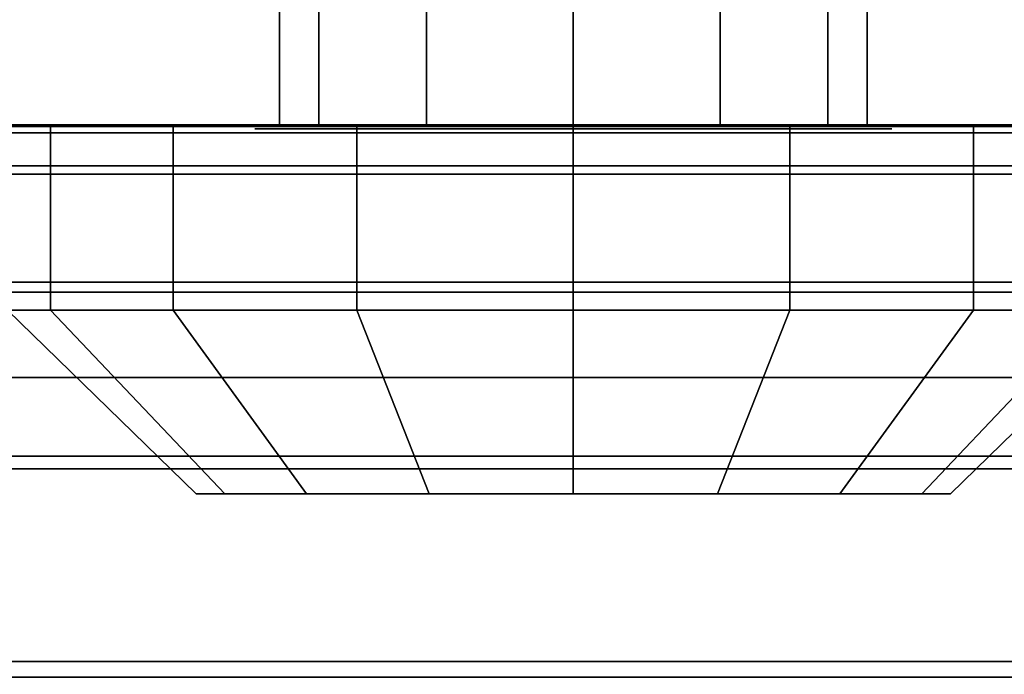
# Model space of a CAD drawing. Extents: x -48 to 48, y -49.6 to 48.
# Tile 199 of 256: x -40.9 to -39.6, y -0.8 to 0. Entities that reach past the tile are written whole.
import ezdxf

# ---------------------------------------------------------------- set-up
doc = ezdxf.new("R2010")
doc.units = 0

msp = doc.modelspace()

# ---------------------------------------------------------------- linework, layer by layer
at = {"layer": '5B1 [25]', "color": 1}
for points, invisible_edges in [([(-5.4375, -3.495, 30.1), (-48, -3.495, 30.1), (-48, 3.495, 30.1)], 12), ([(-5.4375, -3.495, 30.1), (-48, 3.495, 30.1), (-5.4375, 3.495, 30.1)], 1), ([(-5.68576, 3.495, 46), (-48, 3.495, 46), (-48, -3.495, 46)], 12), ([(-5.68576, 3.495, 46), (-48, -3.495, 46), (-5.68576, -3.495, 46)], 1), ([(-7.42657, -0.157238, 31.176), (-7.43172, -0.1475, 31.225), (-48, -0.1475, 31.225)], 12), ([(-7.39427, -0.177012, 31.0766), (-7.42657, -0.157238, 31.176), (-48, -0.1475, 31.225)], 14), ([(-7.39427, -0.177012, 31.0766), (-48, -0.1475, 31.225), (-48, -0.200404, 30.959)], 13), ([(-7.4375, -0.1475, 44.82), (-7.43172, -0.1475, 44.875), (-48, -0.1475, 44.875)], 12), ([(-7.39427, -0.1475, 31.4834), (-7.4375, -0.1475, 44.82), (-48, -0.1475, 44.875)], 15), ([(-7.39427, -0.1475, 31.4834), (-48, -0.1475, 44.875), (-48, -0.1475, 31.225)], 13), ([(-48, -0.1475, 31.225), (-7.43172, -0.1475, 31.225), (-7.4375, -0.1475, 31.28)], 12), ([(-48, -0.1475, 31.225), (-7.4375, -0.1475, 31.28), (-7.42657, -0.1475, 31.384)], 13), ([(-7.39427, -0.1475, 31.4834), (-48, -0.1475, 31.225), (-7.42657, -0.1475, 31.384)], 3), ([(-7.39427, -0.177012, 45.0234), (-48, -0.200404, 45.141), (-48, -0.1475, 44.875)], 13), ([(-48, -0.1475, 44.875), (-7.43172, -0.1475, 44.875), (-7.42657, -0.157238, 44.924)], 12), ([(-7.39427, -0.177012, 45.0234), (-48, -0.1475, 44.875), (-7.42657, -0.157238, 44.924)], 3), ([(-41.0305, -0.46, 41.25), (-38.718, -0.1475, 41.25), (-41.718, -0.1475, 41.25)], 13), ([(-41.718, -0.1475, 32.75), (-38.718, -0.1475, 32.75), (-38.718, -0.46, 32.75)], 12), ([(-41.718, -0.1475, 32.75), (-38.718, -0.46, 32.75), (-41.0305, -0.46, 32.75)], 13), ([(-41.718, -0.1475, 32.75), (-41.718, -0.1475, 41.25), (-38.718, -0.1475, 41.25)], 12), ([(-41.718, -0.1475, 32.75), (-38.718, -0.1475, 41.25), (-38.718, -0.1475, 32.75)], 1), ([(-41.0305, -0.46, 41.25), (-38.718, -0.46, 41.25), (-38.718, -0.1475, 41.25)], 12), ([(-7.39427, -0.177012, 31.0766), (-48, -0.200404, 30.959), (-7.34201, -0.195019, 30.9861)], 3), ([(-7.39427, -0.177012, 45.0234), (-7.34201, -0.195019, 45.1139), (-48, -0.200404, 45.141)], 14), ([(-48, -0.200404, 30.959), (-7.31763, -0.200404, 30.959), (-7.34201, -0.195019, 30.9861)], 12), ([(-7.34201, -0.195019, 45.1139), (-7.31763, -0.200404, 45.141), (-48, -0.200404, 45.141)], 12), ([(-7.31763, -0.200404, 30.959), (-48, -0.200404, 30.959), (-48, -0.351061, 30.7336)], 12), ([(-7.31763, -0.200404, 30.959), (-48, -0.351061, 30.7336), (-7.27207, -0.234219, 30.9084)], 3), ([(-7.20439, -0.267071, 45.2407), (-48, -0.351061, 45.3664), (-48, -0.200404, 45.141)], 13), ([(-48, -0.200404, 45.141), (-7.31763, -0.200404, 45.141), (-7.27207, -0.234219, 45.1916)], 12), ([(-7.20439, -0.267071, 45.2407), (-48, -0.200404, 45.141), (-7.27207, -0.234219, 45.1916)], 3), ([(-48, -0.351061, 30.7336), (-7.20444, -0.267049, 30.8593), (-7.27207, -0.234219, 30.9084)], 13), ([(-48, -0.351061, 30.7336), (-7.20495, -0.26822, 30.8575), (-7.20444, -0.267049, 30.8593)], 13), ([(-7.20439, -0.267071, 45.2407), (-7.2049, -0.26824, 45.2425), (-48, -0.351061, 45.3664)], 14), ([(-48, -0.351061, 30.7336), (-7.00908, -0.351061, 30.7336), (-7.20495, -0.26822, 30.8575)], 12), ([(-7.2049, -0.26824, 45.2425), (-7.00908, -0.351061, 45.3664), (-48, -0.351061, 45.3664)], 12), ([(-7.00908, -0.351061, 30.7336), (-48, -0.351061, 30.7336), (-48, -0.576535, 30.5829)], 12), ([(-7.00908, -0.351061, 30.7336), (-48, -0.576535, 30.5829), (-6.77108, -0.576535, 30.5829)], 1), ([(-6.77108, -0.576535, 45.5171), (-48, -0.576535, 45.5171), (-48, -0.351061, 45.3664)], 12), ([(-6.77108, -0.576535, 45.5171), (-48, -0.351061, 45.3664), (-7.00908, -0.351061, 45.3664)], 1), ([(-38.718, -0.46, 32.75), (-38.718, -0.46, 41.25), (-41.0305, -0.46, 41.25)], 12), ([(-38.718, -0.46, 32.75), (-41.0305, -0.46, 41.25), (-41.0305, -0.46, 32.75)], 1), ([(-6.77108, -0.576535, 30.5829), (-48, -0.576535, 30.5829), (-48, -0.8425, 30.53)], 12), ([(-6.77108, -0.576535, 30.5829), (-48, -0.8425, 30.53), (-6.6875, -0.8425, 30.53)], 1), ([(-6.6875, -0.8425, 45.57), (-48, -0.8425, 45.57), (-48, -0.576535, 45.5171)], 12), ([(-6.6875, -0.8425, 45.57), (-48, -0.576535, 45.5171), (-6.77108, -0.576535, 45.5171)], 1)]:
    msp.add_3dface(points, dxfattribs=dict(at, invisible_edges=invisible_edges))
at = {"layer": '6B1 [50]', "color": 1}
for points, invisible_edges in [([(-4.5625, -2.765, 64.1), (-44, -2.765, 64.1), (-44, 2.765, 64.1)], 12), ([(-4.5625, -2.765, 64.1), (-44, 2.765, 64.1), (-4.5625, 2.765, 64.1)], 1), ([(-4.5625, 2.765, 80), (-44, 2.765, 80), (-44, -2.765, 80)], 12), ([(-4.5625, 2.765, 80), (-44, -2.765, 80), (-4.5625, -2.765, 80)], 1), ([(-4.5625, -0.1375, 65.225), (-44, -0.1375, 65.225), (-44, -0.189643, 64.9629)], 12), ([(-4.5625, -0.1375, 65.225), (-44, -0.189643, 64.9629), (-4.5625, -0.189643, 64.9629)], 1), ([(-4.5625, -0.1375, 78.875), (-44, -0.1375, 78.875), (-44, -0.1375, 65.225)], 12), ([(-4.5625, -0.1375, 78.875), (-44, -0.1375, 65.225), (-4.5625, -0.1375, 65.225)], 1), ([(-4.5625, -0.189643, 79.1371), (-44, -0.189643, 79.1371), (-44, -0.1375, 78.875)], 12), ([(-4.5625, -0.189643, 79.1371), (-44, -0.1375, 78.875), (-4.5625, -0.1375, 78.875)], 1), ([(-4.5625, -0.189643, 64.9629), (-44, -0.189643, 64.9629), (-44, -0.338132, 64.7406)], 12), ([(-4.5625, -0.189643, 64.9629), (-44, -0.338132, 64.7406), (-4.5625, -0.338132, 64.7406)], 1), ([(-4.5625, -0.338132, 79.3594), (-44, -0.338132, 79.3594), (-44, -0.189643, 79.1371)], 12), ([(-4.5625, -0.338132, 79.3594), (-44, -0.189643, 79.1371), (-4.5625, -0.189643, 79.1371)], 1), ([(-4.5625, -0.338132, 64.7406), (-44, -0.338132, 64.7406), (-44, -0.560362, 64.5921)], 12), ([(-4.5625, -0.338132, 64.7406), (-44, -0.560362, 64.5921), (-4.5625, -0.560362, 64.5921)], 1), ([(-4.5625, -0.560362, 79.5079), (-44, -0.560362, 79.5079), (-44, -0.338132, 79.3594)], 12), ([(-4.5625, -0.560362, 79.5079), (-44, -0.338132, 79.3594), (-4.5625, -0.338132, 79.3594)], 1), ([(-4.5625, -0.560362, 64.5921), (-44, -0.560362, 64.5921), (-44, -0.8225, 64.54)], 12), ([(-4.5625, -0.560362, 64.5921), (-44, -0.8225, 64.54), (-4.5625, -0.8225, 64.54)], 1), ([(-4.5625, -0.8225, 79.56), (-44, -0.8225, 79.56), (-44, -0.560362, 79.5079)], 12), ([(-4.5625, -0.8225, 79.56), (-44, -0.560362, 79.5079), (-4.5625, -0.560362, 79.5079)], 1), ([(-4.5625, -0.8225, 64.54), (-44, -0.8225, 64.54), (-44, -2.765, 64.54)], 12), ([(-4.5625, -0.8225, 64.54), (-44, -2.765, 64.54), (-4.5625, -2.765, 64.54)], 1), ([(-4.5625, -2.765, 79.56), (-44, -2.765, 79.56), (-44, -0.8225, 79.56)], 12), ([(-4.5625, -2.765, 79.56), (-44, -0.8225, 79.56), (-4.5625, -0.8225, 79.56)], 1)]:
    msp.add_3dface(points, dxfattribs=dict(at, invisible_edges=invisible_edges))
at = {"layer": '6B1 [50]', "color": 0}
for points, invisible_edges in [([(-40.5168, -0.1395, 74.1875), (-40.5168, 0.5145, 74.1875), (-40.567, 0.5145, 74)], 12), ([(-40.5168, -0.1395, 74.1875), (-40.567, 0.5145, 74), (-40.567, -0.1395, 74)], 1), ([(-40.567, -0.1395, 74), (-40.567, 0.5145, 74), (-40.5168, 0.5145, 73.8125)], 12), ([(-40.567, -0.1395, 74), (-40.5168, 0.5145, 73.8125), (-40.5168, -0.1395, 73.8125)], 1), ([(-40.5168, -0.1395, 71.1875), (-40.5168, 0.5145, 71.1875), (-40.567, 0.5145, 71)], 12), ([(-40.5168, -0.1395, 71.1875), (-40.567, 0.5145, 71), (-40.567, -0.1395, 71)], 1), ([(-40.567, -0.1395, 71), (-40.567, 0.5145, 71), (-40.5168, 0.5145, 70.8125)], 12), ([(-40.567, -0.1395, 71), (-40.5168, 0.5145, 70.8125), (-40.5168, -0.1395, 70.8125)], 1), ([(-40.5168, -0.1395, 73.8125), (-40.5168, 0.5145, 73.8125), (-40.3795, 0.5145, 73.6752)], 12), ([(-40.5168, -0.1395, 73.8125), (-40.3795, 0.5145, 73.6752), (-40.3795, -0.1395, 73.6752)], 1), ([(-40.3795, -0.1395, 74.3248), (-40.3795, 0.5145, 74.3248), (-40.5168, 0.5145, 74.1875)], 12), ([(-40.3795, -0.1395, 74.3248), (-40.5168, 0.5145, 74.1875), (-40.5168, -0.1395, 74.1875)], 1), ([(-40.5168, -0.1395, 70.8125), (-40.5168, 0.5145, 70.8125), (-40.3795, 0.5145, 70.6752)], 12), ([(-40.5168, -0.1395, 70.8125), (-40.3795, 0.5145, 70.6752), (-40.3795, -0.1395, 70.6752)], 1), ([(-40.3795, -0.1395, 71.3248), (-40.3795, 0.5145, 71.3248), (-40.5168, 0.5145, 71.1875)], 12), ([(-40.3795, -0.1395, 71.3248), (-40.5168, 0.5145, 71.1875), (-40.5168, -0.1395, 71.1875)], 1), ([(-40.3795, -0.1395, 73.6752), (-40.3795, 0.5145, 73.6752), (-40.192, 0.5145, 73.625)], 12), ([(-40.3795, -0.1395, 73.6752), (-40.192, 0.5145, 73.625), (-40.192, -0.1395, 73.625)], 1), ([(-40.192, -0.1395, 74.375), (-40.192, 0.5145, 74.375), (-40.3795, 0.5145, 74.3248)], 12), ([(-40.192, -0.1395, 74.375), (-40.3795, 0.5145, 74.3248), (-40.3795, -0.1395, 74.3248)], 1), ([(-40.3795, -0.1395, 70.6752), (-40.3795, 0.5145, 70.6752), (-40.192, 0.5145, 70.625)], 12), ([(-40.3795, -0.1395, 70.6752), (-40.192, 0.5145, 70.625), (-40.192, -0.1395, 70.625)], 1), ([(-40.192, -0.1395, 71.375), (-40.192, 0.5145, 71.375), (-40.3795, 0.5145, 71.3248)], 12), ([(-40.192, -0.1395, 71.375), (-40.3795, 0.5145, 71.3248), (-40.3795, -0.1395, 71.3248)], 1), ([(-40.192, -0.1395, 73.625), (-40.192, 0.5145, 73.625), (-40.0045, 0.5145, 73.6752)], 12), ([(-40.192, -0.1395, 73.625), (-40.0045, 0.5145, 73.6752), (-40.0045, -0.1395, 73.6752)], 1), ([(-40.0045, -0.1395, 74.3248), (-40.0045, 0.5145, 74.3248), (-40.192, 0.5145, 74.375)], 12), ([(-40.0045, -0.1395, 74.3248), (-40.192, 0.5145, 74.375), (-40.192, -0.1395, 74.375)], 1), ([(-40.192, -0.1395, 70.625), (-40.192, 0.5145, 70.625), (-40.0045, 0.5145, 70.6752)], 12), ([(-40.192, -0.1395, 70.625), (-40.0045, 0.5145, 70.6752), (-40.0045, -0.1395, 70.6752)], 1), ([(-40.0045, -0.1395, 71.3248), (-40.0045, 0.5145, 71.3248), (-40.192, 0.5145, 71.375)], 12), ([(-40.0045, -0.1395, 71.3248), (-40.192, 0.5145, 71.375), (-40.192, -0.1395, 71.375)], 1), ([(-40.0045, -0.1395, 73.6752), (-40.0045, 0.5145, 73.6752), (-39.8673, 0.5145, 73.8125)], 12), ([(-40.0045, -0.1395, 73.6752), (-39.8673, 0.5145, 73.8125), (-39.8673, -0.1395, 73.8125)], 1), ([(-39.8673, -0.1395, 74.1875), (-39.8673, 0.5145, 74.1875), (-40.0045, 0.5145, 74.3248)], 12), ([(-39.8673, -0.1395, 74.1875), (-40.0045, 0.5145, 74.3248), (-40.0045, -0.1395, 74.3248)], 1), ([(-40.0045, -0.1395, 70.6752), (-40.0045, 0.5145, 70.6752), (-39.8673, 0.5145, 70.8125)], 12), ([(-40.0045, -0.1395, 70.6752), (-39.8673, 0.5145, 70.8125), (-39.8673, -0.1395, 70.8125)], 1), ([(-39.8673, -0.1395, 71.1875), (-39.8673, 0.5145, 71.1875), (-40.0045, 0.5145, 71.3248)], 12), ([(-39.8673, -0.1395, 71.1875), (-40.0045, 0.5145, 71.3248), (-40.0045, -0.1395, 71.3248)], 1), ([(-39.8673, -0.1395, 73.8125), (-39.8673, 0.5145, 73.8125), (-39.817, 0.5145, 74)], 12), ([(-39.8673, -0.1395, 73.8125), (-39.817, 0.5145, 74), (-39.817, -0.1395, 74)], 1), ([(-39.817, -0.1395, 74), (-39.817, 0.5145, 74), (-39.8673, 0.5145, 74.1875)], 12), ([(-39.817, -0.1395, 74), (-39.8673, 0.5145, 74.1875), (-39.8673, -0.1395, 74.1875)], 1), ([(-39.8673, -0.1395, 70.8125), (-39.8673, 0.5145, 70.8125), (-39.817, 0.5145, 71)], 12), ([(-39.8673, -0.1395, 70.8125), (-39.817, 0.5145, 71), (-39.817, -0.1395, 71)], 1), ([(-39.817, -0.1395, 71), (-39.817, 0.5145, 71), (-39.8673, 0.5145, 71.1875)], 12), ([(-39.817, -0.1395, 71), (-39.8673, 0.5145, 71.1875), (-39.8673, -0.1395, 71.1875)], 1), ([(-40.9137, -0.373875, 74), (-40.9137, -0.1395, 74), (-40.8588, -0.1395, 73.7238)], 12), ([(-40.9137, -0.373875, 74), (-40.8588, -0.1395, 73.7238), (-40.8588, -0.373875, 73.7238)], 1), ([(-40.8588, -0.373875, 74.2762), (-40.8588, -0.1395, 74.2762), (-40.9137, -0.1395, 74)], 12), ([(-40.8588, -0.373875, 74.2762), (-40.9137, -0.1395, 74), (-40.9137, -0.373875, 74)], 1), ([(-40.8588, -0.1395, 74.2762), (-40.8588, -0.1395, 73.7238), (-40.9137, -0.1395, 74)], 1), ([(-40.9137, -0.373875, 71), (-40.9137, -0.1395, 71), (-40.8588, -0.1395, 70.7238)], 12), ([(-40.9137, -0.373875, 71), (-40.8588, -0.1395, 70.7238), (-40.8588, -0.373875, 70.7238)], 1), ([(-40.8588, -0.373875, 71.2762), (-40.8588, -0.1395, 71.2762), (-40.9137, -0.1395, 71)], 12), ([(-40.8588, -0.373875, 71.2762), (-40.9137, -0.1395, 71), (-40.9137, -0.373875, 71)], 1), ([(-40.8588, -0.1395, 71.2762), (-40.8588, -0.1395, 70.7238), (-40.9137, -0.1395, 71)], 1), ([(-40.8588, -0.373875, 73.7238), (-40.8588, -0.1395, 73.7238), (-40.7023, -0.1395, 73.4897)], 12), ([(-40.8588, -0.373875, 73.7238), (-40.7023, -0.1395, 73.4897), (-40.7023, -0.373875, 73.4897)], 1), ([(-40.7023, -0.373875, 74.5103), (-40.7023, -0.1395, 74.5103), (-40.8588, -0.1395, 74.2762)], 12), ([(-40.7023, -0.373875, 74.5103), (-40.8588, -0.1395, 74.2762), (-40.8588, -0.373875, 74.2762)], 1), ([(-40.8588, -0.1395, 74.2762), (-40.7023, -0.1395, 74.5103), (-40.4682, -0.1395, 74.6668)], 12), ([(-40.8588, -0.1395, 74.2762), (-40.4682, -0.1395, 74.6668), (-40.192, -0.1395, 74.7217)], 13), ([(-40.8588, -0.1395, 74.2762), (-40.192, -0.1395, 74.7217), (-39.9158, -0.1395, 74.6668)], 13), ([(-40.8588, -0.1395, 74.2762), (-39.9158, -0.1395, 74.6668), (-39.6817, -0.1395, 74.5103)], 13), ([(-40.8588, -0.1395, 74.2762), (-39.6817, -0.1395, 74.5103), (-39.5253, -0.1395, 74.2762)], 13), ([(-40.8588, -0.1395, 74.2762), (-39.5253, -0.1395, 74.2762), (-39.4703, -0.1395, 74)], 13), ([(-40.8588, -0.1395, 74.2762), (-39.4703, -0.1395, 74), (-39.5253, -0.1395, 73.7238)], 13), ([(-40.8588, -0.1395, 74.2762), (-39.5253, -0.1395, 73.7238), (-39.6817, -0.1395, 73.4897)], 13), ([(-40.8588, -0.1395, 74.2762), (-39.6817, -0.1395, 73.4897), (-39.9158, -0.1395, 73.3332)], 13), ([(-40.8588, -0.1395, 74.2762), (-39.9158, -0.1395, 73.3332), (-40.192, -0.1395, 73.2783)], 13), ([(-40.8588, -0.1395, 74.2762), (-40.192, -0.1395, 73.2783), (-40.4682, -0.1395, 73.3332)], 13), ([(-40.8588, -0.1395, 74.2762), (-40.4682, -0.1395, 73.3332), (-40.7023, -0.1395, 73.4897)], 13), ([(-40.8588, -0.1395, 74.2762), (-40.7023, -0.1395, 73.4897), (-40.8588, -0.1395, 73.7238)], 13), ([(-40.8588, -0.373875, 70.7238), (-40.8588, -0.1395, 70.7238), (-40.7023, -0.1395, 70.4897)], 12), ([(-40.8588, -0.373875, 70.7238), (-40.7023, -0.1395, 70.4897), (-40.7023, -0.373875, 70.4897)], 1), ([(-40.7023, -0.373875, 71.5103), (-40.7023, -0.1395, 71.5103), (-40.8588, -0.1395, 71.2762)], 12), ([(-40.7023, -0.373875, 71.5103), (-40.8588, -0.1395, 71.2762), (-40.8588, -0.373875, 71.2762)], 1), ([(-40.8588, -0.1395, 71.2762), (-40.7023, -0.1395, 71.5103), (-40.4682, -0.1395, 71.6668)], 12), ([(-40.8588, -0.1395, 71.2762), (-40.4682, -0.1395, 71.6668), (-40.192, -0.1395, 71.7217)], 13), ([(-40.8588, -0.1395, 71.2762), (-40.192, -0.1395, 71.7217), (-39.9158, -0.1395, 71.6668)], 13), ([(-40.8588, -0.1395, 71.2762), (-39.9158, -0.1395, 71.6668), (-39.6817, -0.1395, 71.5103)], 13), ([(-40.8588, -0.1395, 71.2762), (-39.6817, -0.1395, 71.5103), (-39.5253, -0.1395, 71.2762)], 13), ([(-40.8588, -0.1395, 71.2762), (-39.5253, -0.1395, 71.2762), (-39.4703, -0.1395, 71)], 13), ([(-40.8588, -0.1395, 71.2762), (-39.4703, -0.1395, 71), (-39.5253, -0.1395, 70.7238)], 13), ([(-40.8588, -0.1395, 71.2762), (-39.5253, -0.1395, 70.7238), (-39.6817, -0.1395, 70.4897)], 13), ([(-40.8588, -0.1395, 71.2762), (-39.6817, -0.1395, 70.4897), (-39.9158, -0.1395, 70.3332)], 13), ([(-40.8588, -0.1395, 71.2762), (-39.9158, -0.1395, 70.3332), (-40.192, -0.1395, 70.2783)], 13), ([(-40.8588, -0.1395, 71.2762), (-40.192, -0.1395, 70.2783), (-40.4682, -0.1395, 70.3332)], 13), ([(-40.8588, -0.1395, 71.2762), (-40.4682, -0.1395, 70.3332), (-40.7023, -0.1395, 70.4897)], 13), ([(-40.8588, -0.1395, 71.2762), (-40.7023, -0.1395, 70.4897), (-40.8588, -0.1395, 70.7238)], 13), ([(-40.7023, -0.373875, 73.4897), (-40.7023, -0.1395, 73.4897), (-40.4682, -0.1395, 73.3332)], 12), ([(-40.7023, -0.373875, 73.4897), (-40.4682, -0.1395, 73.3332), (-40.4682, -0.373875, 73.3332)], 1), ([(-40.4682, -0.373875, 74.6668), (-40.4682, -0.1395, 74.6668), (-40.7023, -0.1395, 74.5103)], 12), ([(-40.4682, -0.373875, 74.6668), (-40.7023, -0.1395, 74.5103), (-40.7023, -0.373875, 74.5103)], 1), ([(-40.7023, -0.373875, 70.4897), (-40.7023, -0.1395, 70.4897), (-40.4682, -0.1395, 70.3332)], 12), ([(-40.7023, -0.373875, 70.4897), (-40.4682, -0.1395, 70.3332), (-40.4682, -0.373875, 70.3332)], 1), ([(-40.4682, -0.373875, 71.6668), (-40.4682, -0.1395, 71.6668), (-40.7023, -0.1395, 71.5103)], 12), ([(-40.4682, -0.373875, 71.6668), (-40.7023, -0.1395, 71.5103), (-40.7023, -0.373875, 71.5103)], 1), ([(-40.5168, -0.1395, 73.8125), (-40.5168, -0.1395, 74.1875), (-40.567, -0.1395, 74)], 1), ([(-40.5168, -0.1395, 70.8125), (-40.5168, -0.1395, 71.1875), (-40.567, -0.1395, 71)], 1), ([(-40.5168, -0.1395, 73.8125), (-40.3795, -0.1395, 73.6752), (-40.192, -0.1395, 73.625)], 12), ([(-40.5168, -0.1395, 73.8125), (-40.192, -0.1395, 73.625), (-40.0045, -0.1395, 73.6752)], 13), ([(-40.5168, -0.1395, 73.8125), (-40.0045, -0.1395, 73.6752), (-39.8673, -0.1395, 73.8125)], 13), ([(-40.5168, -0.1395, 73.8125), (-39.8673, -0.1395, 73.8125), (-39.817, -0.1395, 74)], 13), ([(-40.5168, -0.1395, 73.8125), (-39.817, -0.1395, 74), (-39.8673, -0.1395, 74.1875)], 13), ([(-40.5168, -0.1395, 73.8125), (-39.8673, -0.1395, 74.1875), (-40.0045, -0.1395, 74.3248)], 13), ([(-40.5168, -0.1395, 73.8125), (-40.0045, -0.1395, 74.3248), (-40.192, -0.1395, 74.375)], 13), ([(-40.5168, -0.1395, 73.8125), (-40.192, -0.1395, 74.375), (-40.3795, -0.1395, 74.3248)], 13), ([(-40.5168, -0.1395, 73.8125), (-40.3795, -0.1395, 74.3248), (-40.5168, -0.1395, 74.1875)], 13), ([(-40.5168, -0.1395, 70.8125), (-40.3795, -0.1395, 70.6752), (-40.192, -0.1395, 70.625)], 12), ([(-40.5168, -0.1395, 70.8125), (-40.192, -0.1395, 70.625), (-40.0045, -0.1395, 70.6752)], 13), ([(-40.5168, -0.1395, 70.8125), (-40.0045, -0.1395, 70.6752), (-39.8673, -0.1395, 70.8125)], 13), ([(-40.5168, -0.1395, 70.8125), (-39.8673, -0.1395, 70.8125), (-39.817, -0.1395, 71)], 13), ([(-40.5168, -0.1395, 70.8125), (-39.817, -0.1395, 71), (-39.8673, -0.1395, 71.1875)], 13), ([(-40.5168, -0.1395, 70.8125), (-39.8673, -0.1395, 71.1875), (-40.0045, -0.1395, 71.3248)], 13), ([(-40.5168, -0.1395, 70.8125), (-40.0045, -0.1395, 71.3248), (-40.192, -0.1395, 71.375)], 13), ([(-40.5168, -0.1395, 70.8125), (-40.192, -0.1395, 71.375), (-40.3795, -0.1395, 71.3248)], 13), ([(-40.5168, -0.1395, 70.8125), (-40.3795, -0.1395, 71.3248), (-40.5168, -0.1395, 71.1875)], 13), ([(-40.4682, -0.373875, 73.3332), (-40.4682, -0.1395, 73.3332), (-40.192, -0.1395, 73.2783)], 12), ([(-40.4682, -0.373875, 73.3332), (-40.192, -0.1395, 73.2783), (-40.192, -0.373875, 73.2783)], 1), ([(-40.192, -0.373875, 74.7217), (-40.192, -0.1395, 74.7217), (-40.4682, -0.1395, 74.6668)], 12), ([(-40.192, -0.373875, 74.7217), (-40.4682, -0.1395, 74.6668), (-40.4682, -0.373875, 74.6668)], 1), ([(-40.4682, -0.373875, 70.3332), (-40.4682, -0.1395, 70.3332), (-40.192, -0.1395, 70.2783)], 12), ([(-40.4682, -0.373875, 70.3332), (-40.192, -0.1395, 70.2783), (-40.192, -0.373875, 70.2783)], 1), ([(-40.192, -0.373875, 71.7217), (-40.192, -0.1395, 71.7217), (-40.4682, -0.1395, 71.6668)], 12), ([(-40.192, -0.373875, 71.7217), (-40.4682, -0.1395, 71.6668), (-40.4682, -0.373875, 71.6668)], 1), ([(-40.192, -0.373875, 73.2783), (-40.192, -0.1395, 73.2783), (-39.9158, -0.1395, 73.3332)], 12), ([(-40.192, -0.373875, 73.2783), (-39.9158, -0.1395, 73.3332), (-39.9158, -0.373875, 73.3332)], 1), ([(-39.9158, -0.373875, 74.6668), (-39.9158, -0.1395, 74.6668), (-40.192, -0.1395, 74.7217)], 12), ([(-39.9158, -0.373875, 74.6668), (-40.192, -0.1395, 74.7217), (-40.192, -0.373875, 74.7217)], 1), ([(-40.192, -0.373875, 70.2783), (-40.192, -0.1395, 70.2783), (-39.9158, -0.1395, 70.3332)], 12), ([(-40.192, -0.373875, 70.2783), (-39.9158, -0.1395, 70.3332), (-39.9158, -0.373875, 70.3332)], 1), ([(-39.9158, -0.373875, 71.6668), (-39.9158, -0.1395, 71.6668), (-40.192, -0.1395, 71.7217)], 12), ([(-39.9158, -0.373875, 71.6668), (-40.192, -0.1395, 71.7217), (-40.192, -0.373875, 71.7217)], 1), ([(-39.9158, -0.373875, 73.3332), (-39.9158, -0.1395, 73.3332), (-39.6817, -0.1395, 73.4897)], 12), ([(-39.9158, -0.373875, 73.3332), (-39.6817, -0.1395, 73.4897), (-39.6817, -0.373875, 73.4897)], 1), ([(-39.6817, -0.373875, 74.5103), (-39.6817, -0.1395, 74.5103), (-39.9158, -0.1395, 74.6668)], 12), ([(-39.6817, -0.373875, 74.5103), (-39.9158, -0.1395, 74.6668), (-39.9158, -0.373875, 74.6668)], 1), ([(-39.9158, -0.373875, 70.3332), (-39.9158, -0.1395, 70.3332), (-39.6817, -0.1395, 70.4897)], 12), ([(-39.9158, -0.373875, 70.3332), (-39.6817, -0.1395, 70.4897), (-39.6817, -0.373875, 70.4897)], 1), ([(-39.6817, -0.373875, 71.5103), (-39.6817, -0.1395, 71.5103), (-39.9158, -0.1395, 71.6668)], 12), ([(-39.6817, -0.373875, 71.5103), (-39.9158, -0.1395, 71.6668), (-39.9158, -0.373875, 71.6668)], 1), ([(-39.6817, -0.373875, 73.4897), (-39.6817, -0.1395, 73.4897), (-39.5253, -0.1395, 73.7238)], 12), ([(-39.6817, -0.373875, 73.4897), (-39.5253, -0.1395, 73.7238), (-39.5253, -0.373875, 73.7238)], 1), ([(-39.5253, -0.373875, 74.2762), (-39.5253, -0.1395, 74.2762), (-39.6817, -0.1395, 74.5103)], 12), ([(-39.5253, -0.373875, 74.2762), (-39.6817, -0.1395, 74.5103), (-39.6817, -0.373875, 74.5103)], 1), ([(-39.6817, -0.373875, 70.4897), (-39.6817, -0.1395, 70.4897), (-39.5253, -0.1395, 70.7238)], 12), ([(-39.6817, -0.373875, 70.4897), (-39.5253, -0.1395, 70.7238), (-39.5253, -0.373875, 70.7238)], 1), ([(-39.5253, -0.373875, 71.2762), (-39.5253, -0.1395, 71.2762), (-39.6817, -0.1395, 71.5103)], 12), ([(-39.5253, -0.373875, 71.2762), (-39.6817, -0.1395, 71.5103), (-39.6817, -0.373875, 71.5103)], 1), ([(-40.6731, -0.60825, 74), (-40.9137, -0.373875, 74), (-40.8588, -0.373875, 73.7238)], 12), ([(-40.6365, -0.60825, 74.1841), (-40.8588, -0.373875, 74.2762), (-40.9137, -0.373875, 74)], 12), ([(-40.6365, -0.60825, 74.1841), (-40.9137, -0.373875, 74), (-40.6731, -0.60825, 74)], 1), ([(-40.8588, -0.373875, 74.2762), (-40.8588, -0.373875, 73.7238), (-40.9137, -0.373875, 74)], 1), ([(-40.9137, -0.373875, 74), (-40.8588, -0.373875, 73.7238), (-40.7023, -0.373875, 73.4897)], 12), ([(-40.9137, -0.373875, 74), (-40.7023, -0.373875, 73.4897), (-40.4682, -0.373875, 73.3332)], 13), ([(-40.9137, -0.373875, 74), (-40.4682, -0.373875, 73.3332), (-40.192, -0.373875, 73.2783)], 13), ([(-40.9137, -0.373875, 74), (-40.192, -0.373875, 73.2783), (-39.9158, -0.373875, 73.3332)], 13), ([(-40.9137, -0.373875, 74), (-39.9158, -0.373875, 73.3332), (-39.6817, -0.373875, 73.4897)], 13), ([(-40.9137, -0.373875, 74), (-39.6817, -0.373875, 73.4897), (-39.5253, -0.373875, 73.7238)], 13), ([(-40.9137, -0.373875, 74), (-39.5253, -0.373875, 73.7238), (-39.4703, -0.373875, 74)], 13), ([(-40.9137, -0.373875, 74), (-39.4703, -0.373875, 74), (-39.5253, -0.373875, 74.2762)], 13), ([(-40.9137, -0.373875, 74), (-39.5253, -0.373875, 74.2762), (-39.6817, -0.373875, 74.5103)], 13), ([(-40.9137, -0.373875, 74), (-39.6817, -0.373875, 74.5103), (-39.9158, -0.373875, 74.6668)], 13), ([(-40.9137, -0.373875, 74), (-39.9158, -0.373875, 74.6668), (-40.192, -0.373875, 74.7217)], 13), ([(-40.9137, -0.373875, 74), (-40.192, -0.373875, 74.7217), (-40.4682, -0.373875, 74.6668)], 13), ([(-40.9137, -0.373875, 74), (-40.4682, -0.373875, 74.6668), (-40.7023, -0.373875, 74.5103)], 13), ([(-40.9137, -0.373875, 74), (-40.7023, -0.373875, 74.5103), (-40.8588, -0.373875, 74.2762)], 1), ([(-40.6731, -0.60825, 71), (-40.9137, -0.373875, 71), (-40.8588, -0.373875, 70.7238)], 12), ([(-40.6365, -0.60825, 71.1841), (-40.8588, -0.373875, 71.2762), (-40.9137, -0.373875, 71)], 12), ([(-40.6365, -0.60825, 71.1841), (-40.9137, -0.373875, 71), (-40.6731, -0.60825, 71)], 1), ([(-40.8588, -0.373875, 71.2762), (-40.8588, -0.373875, 70.7238), (-40.9137, -0.373875, 71)], 1), ([(-40.9137, -0.373875, 71), (-40.8588, -0.373875, 70.7238), (-40.7023, -0.373875, 70.4897)], 12), ([(-40.9137, -0.373875, 71), (-40.7023, -0.373875, 70.4897), (-40.4682, -0.373875, 70.3332)], 13), ([(-40.9137, -0.373875, 71), (-40.4682, -0.373875, 70.3332), (-40.192, -0.373875, 70.2783)], 13), ([(-40.9137, -0.373875, 71), (-40.192, -0.373875, 70.2783), (-39.9158, -0.373875, 70.3332)], 13), ([(-40.9137, -0.373875, 71), (-39.9158, -0.373875, 70.3332), (-39.6817, -0.373875, 70.4897)], 13), ([(-40.9137, -0.373875, 71), (-39.6817, -0.373875, 70.4897), (-39.5253, -0.373875, 70.7238)], 13), ([(-40.9137, -0.373875, 71), (-39.5253, -0.373875, 70.7238), (-39.4703, -0.373875, 71)], 13), ([(-40.9137, -0.373875, 71), (-39.4703, -0.373875, 71), (-39.5253, -0.373875, 71.2762)], 13), ([(-40.9137, -0.373875, 71), (-39.5253, -0.373875, 71.2762), (-39.6817, -0.373875, 71.5103)], 13), ([(-40.9137, -0.373875, 71), (-39.6817, -0.373875, 71.5103), (-39.9158, -0.373875, 71.6668)], 13), ([(-40.9137, -0.373875, 71), (-39.9158, -0.373875, 71.6668), (-40.192, -0.373875, 71.7217)], 13), ([(-40.9137, -0.373875, 71), (-40.192, -0.373875, 71.7217), (-40.4682, -0.373875, 71.6668)], 13), ([(-40.9137, -0.373875, 71), (-40.4682, -0.373875, 71.6668), (-40.7023, -0.373875, 71.5103)], 13), ([(-40.9137, -0.373875, 71), (-40.7023, -0.373875, 71.5103), (-40.8588, -0.373875, 71.2762)], 1), ([(-40.6731, -0.60825, 74), (-40.8588, -0.373875, 73.7238), (-40.6365, -0.60825, 73.8159)], 1), ([(-40.6365, -0.60825, 73.8159), (-40.8588, -0.373875, 73.7238), (-40.7023, -0.373875, 73.4897)], 12), ([(-40.5322, -0.60825, 74.3402), (-40.7023, -0.373875, 74.5103), (-40.8588, -0.373875, 74.2762)], 12), ([(-40.5322, -0.60825, 74.3402), (-40.8588, -0.373875, 74.2762), (-40.6365, -0.60825, 74.1841)], 1), ([(-40.8588, -0.373875, 74.2762), (-40.7023, -0.373875, 74.5103), (-40.4682, -0.373875, 74.6668)], 12), ([(-40.8588, -0.373875, 74.2762), (-40.4682, -0.373875, 74.6668), (-40.192, -0.373875, 74.7217)], 13), ([(-40.8588, -0.373875, 74.2762), (-40.192, -0.373875, 74.7217), (-39.9158, -0.373875, 74.6668)], 13), ([(-40.8588, -0.373875, 74.2762), (-39.9158, -0.373875, 74.6668), (-39.6817, -0.373875, 74.5103)], 13), ([(-40.8588, -0.373875, 74.2762), (-39.6817, -0.373875, 74.5103), (-39.5253, -0.373875, 74.2762)], 13), ([(-40.8588, -0.373875, 74.2762), (-39.5253, -0.373875, 74.2762), (-39.4703, -0.373875, 74)], 13), ([(-40.8588, -0.373875, 74.2762), (-39.4703, -0.373875, 74), (-39.5253, -0.373875, 73.7238)], 13), ([(-40.8588, -0.373875, 74.2762), (-39.5253, -0.373875, 73.7238), (-39.6817, -0.373875, 73.4897)], 13), ([(-40.8588, -0.373875, 74.2762), (-39.6817, -0.373875, 73.4897), (-39.9158, -0.373875, 73.3332)], 13), ([(-40.8588, -0.373875, 74.2762), (-39.9158, -0.373875, 73.3332), (-40.192, -0.373875, 73.2783)], 13), ([(-40.8588, -0.373875, 74.2762), (-40.192, -0.373875, 73.2783), (-40.4682, -0.373875, 73.3332)], 13), ([(-40.8588, -0.373875, 74.2762), (-40.4682, -0.373875, 73.3332), (-40.7023, -0.373875, 73.4897)], 13), ([(-40.8588, -0.373875, 74.2762), (-40.7023, -0.373875, 73.4897), (-40.8588, -0.373875, 73.7238)], 13), ([(-40.6731, -0.60825, 71), (-40.8588, -0.373875, 70.7238), (-40.6365, -0.60825, 70.8159)], 1), ([(-40.6365, -0.60825, 70.8159), (-40.8588, -0.373875, 70.7238), (-40.7023, -0.373875, 70.4897)], 12), ([(-40.5322, -0.60825, 71.3402), (-40.7023, -0.373875, 71.5103), (-40.8588, -0.373875, 71.2762)], 12), ([(-40.5322, -0.60825, 71.3402), (-40.8588, -0.373875, 71.2762), (-40.6365, -0.60825, 71.1841)], 1), ([(-40.8588, -0.373875, 71.2762), (-40.7023, -0.373875, 71.5103), (-40.4682, -0.373875, 71.6668)], 12), ([(-40.8588, -0.373875, 71.2762), (-40.4682, -0.373875, 71.6668), (-40.192, -0.373875, 71.7217)], 13), ([(-40.8588, -0.373875, 71.2762), (-40.192, -0.373875, 71.7217), (-39.9158, -0.373875, 71.6668)], 13), ([(-40.8588, -0.373875, 71.2762), (-39.9158, -0.373875, 71.6668), (-39.6817, -0.373875, 71.5103)], 13), ([(-40.8588, -0.373875, 71.2762), (-39.6817, -0.373875, 71.5103), (-39.5253, -0.373875, 71.2762)], 13), ([(-40.8588, -0.373875, 71.2762), (-39.5253, -0.373875, 71.2762), (-39.4703, -0.373875, 71)], 13), ([(-40.8588, -0.373875, 71.2762), (-39.4703, -0.373875, 71), (-39.5253, -0.373875, 70.7238)], 13), ([(-40.8588, -0.373875, 71.2762), (-39.5253, -0.373875, 70.7238), (-39.6817, -0.373875, 70.4897)], 13), ([(-40.8588, -0.373875, 71.2762), (-39.6817, -0.373875, 70.4897), (-39.9158, -0.373875, 70.3332)], 13), ([(-40.8588, -0.373875, 71.2762), (-39.9158, -0.373875, 70.3332), (-40.192, -0.373875, 70.2783)], 13), ([(-40.8588, -0.373875, 71.2762), (-40.192, -0.373875, 70.2783), (-40.4682, -0.373875, 70.3332)], 13), ([(-40.8588, -0.373875, 71.2762), (-40.4682, -0.373875, 70.3332), (-40.7023, -0.373875, 70.4897)], 13), ([(-40.8588, -0.373875, 71.2762), (-40.7023, -0.373875, 70.4897), (-40.8588, -0.373875, 70.7238)], 13), ([(-40.6365, -0.60825, 73.8159), (-40.7023, -0.373875, 73.4897), (-40.5322, -0.60825, 73.6598)], 1), ([(-40.5322, -0.60825, 73.6598), (-40.7023, -0.373875, 73.4897), (-40.4682, -0.373875, 73.3332)], 12), ([(-40.3761, -0.60825, 74.4445), (-40.4682, -0.373875, 74.6668), (-40.7023, -0.373875, 74.5103)], 12), ([(-40.3761, -0.60825, 74.4445), (-40.7023, -0.373875, 74.5103), (-40.5322, -0.60825, 74.3402)], 1), ([(-40.6365, -0.60825, 70.8159), (-40.7023, -0.373875, 70.4897), (-40.5322, -0.60825, 70.6598)], 1), ([(-40.5322, -0.60825, 70.6598), (-40.7023, -0.373875, 70.4897), (-40.4682, -0.373875, 70.3332)], 12), ([(-40.3761, -0.60825, 71.4445), (-40.4682, -0.373875, 71.6668), (-40.7023, -0.373875, 71.5103)], 12), ([(-40.3761, -0.60825, 71.4445), (-40.7023, -0.373875, 71.5103), (-40.5322, -0.60825, 71.3402)], 1), ([(-40.5322, -0.60825, 73.6598), (-40.4682, -0.373875, 73.3332), (-40.3761, -0.60825, 73.5555)], 1), ([(-40.5322, -0.60825, 70.6598), (-40.4682, -0.373875, 70.3332), (-40.3761, -0.60825, 70.5555)], 1), ([(-40.3761, -0.60825, 73.5555), (-40.4682, -0.373875, 73.3332), (-40.192, -0.373875, 73.2783)], 12), ([(-40.192, -0.60825, 74.4811), (-40.192, -0.373875, 74.7217), (-40.4682, -0.373875, 74.6668)], 12), ([(-40.192, -0.60825, 74.4811), (-40.4682, -0.373875, 74.6668), (-40.3761, -0.60825, 74.4445)], 1), ([(-40.3761, -0.60825, 70.5555), (-40.4682, -0.373875, 70.3332), (-40.192, -0.373875, 70.2783)], 12), ([(-40.192, -0.60825, 71.4811), (-40.192, -0.373875, 71.7217), (-40.4682, -0.373875, 71.6668)], 12), ([(-40.192, -0.60825, 71.4811), (-40.4682, -0.373875, 71.6668), (-40.3761, -0.60825, 71.4445)], 1), ([(-40.3761, -0.60825, 73.5555), (-40.192, -0.373875, 73.2783), (-40.192, -0.60825, 73.5189)], 1), ([(-40.3761, -0.60825, 70.5555), (-40.192, -0.373875, 70.2783), (-40.192, -0.60825, 70.5189)], 1), ([(-40.192, -0.60825, 73.5189), (-40.192, -0.373875, 73.2783), (-39.9158, -0.373875, 73.3332)], 12), ([(-40.192, -0.60825, 73.5189), (-39.9158, -0.373875, 73.3332), (-40.0079, -0.60825, 73.5555)], 1), ([(-40.0079, -0.60825, 74.4445), (-39.9158, -0.373875, 74.6668), (-40.192, -0.373875, 74.7217)], 12), ([(-40.0079, -0.60825, 74.4445), (-40.192, -0.373875, 74.7217), (-40.192, -0.60825, 74.4811)], 1), ([(-40.192, -0.60825, 70.5189), (-40.192, -0.373875, 70.2783), (-39.9158, -0.373875, 70.3332)], 12), ([(-40.192, -0.60825, 70.5189), (-39.9158, -0.373875, 70.3332), (-40.0079, -0.60825, 70.5555)], 1), ([(-40.0079, -0.60825, 71.4445), (-39.9158, -0.373875, 71.6668), (-40.192, -0.373875, 71.7217)], 12), ([(-40.0079, -0.60825, 71.4445), (-40.192, -0.373875, 71.7217), (-40.192, -0.60825, 71.4811)], 1), ([(-40.0079, -0.60825, 73.5555), (-39.9158, -0.373875, 73.3332), (-39.6817, -0.373875, 73.4897)], 12), ([(-40.0079, -0.60825, 73.5555), (-39.6817, -0.373875, 73.4897), (-39.8518, -0.60825, 73.6598)], 1), ([(-39.8518, -0.60825, 74.3402), (-39.9158, -0.373875, 74.6668), (-40.0079, -0.60825, 74.4445)], 1), ([(-40.0079, -0.60825, 70.5555), (-39.9158, -0.373875, 70.3332), (-39.6817, -0.373875, 70.4897)], 12), ([(-40.0079, -0.60825, 70.5555), (-39.6817, -0.373875, 70.4897), (-39.8518, -0.60825, 70.6598)], 1), ([(-39.8518, -0.60825, 71.3402), (-39.9158, -0.373875, 71.6668), (-40.0079, -0.60825, 71.4445)], 1), ([(-39.8518, -0.60825, 74.3402), (-39.6817, -0.373875, 74.5103), (-39.9158, -0.373875, 74.6668)], 12), ([(-39.8518, -0.60825, 71.3402), (-39.6817, -0.373875, 71.5103), (-39.9158, -0.373875, 71.6668)], 12), ([(-39.8518, -0.60825, 73.6598), (-39.6817, -0.373875, 73.4897), (-39.5253, -0.373875, 73.7238)], 12), ([(-39.8518, -0.60825, 73.6598), (-39.5253, -0.373875, 73.7238), (-39.7475, -0.60825, 73.8159)], 1), ([(-39.7475, -0.60825, 74.1841), (-39.6817, -0.373875, 74.5103), (-39.8518, -0.60825, 74.3402)], 1), ([(-39.8518, -0.60825, 70.6598), (-39.6817, -0.373875, 70.4897), (-39.5253, -0.373875, 70.7238)], 12), ([(-39.8518, -0.60825, 70.6598), (-39.5253, -0.373875, 70.7238), (-39.7475, -0.60825, 70.8159)], 1), ([(-39.7475, -0.60825, 71.1841), (-39.6817, -0.373875, 71.5103), (-39.8518, -0.60825, 71.3402)], 1), ([(-39.7475, -0.60825, 73.8159), (-39.5253, -0.373875, 73.7238), (-39.4703, -0.373875, 74)], 12), ([(-39.7475, -0.60825, 73.8159), (-39.4703, -0.373875, 74), (-39.7109, -0.60825, 74)], 1), ([(-39.7109, -0.60825, 74), (-39.5253, -0.373875, 74.2762), (-39.7475, -0.60825, 74.1841)], 1), ([(-39.7475, -0.60825, 74.1841), (-39.5253, -0.373875, 74.2762), (-39.6817, -0.373875, 74.5103)], 12), ([(-39.7475, -0.60825, 70.8159), (-39.5253, -0.373875, 70.7238), (-39.4703, -0.373875, 71)], 12), ([(-39.7475, -0.60825, 70.8159), (-39.4703, -0.373875, 71), (-39.7109, -0.60825, 71)], 1), ([(-39.7109, -0.60825, 71), (-39.5253, -0.373875, 71.2762), (-39.7475, -0.60825, 71.1841)], 1), ([(-39.7475, -0.60825, 71.1841), (-39.5253, -0.373875, 71.2762), (-39.6817, -0.373875, 71.5103)], 12), ([(-39.7109, -0.60825, 74), (-39.4703, -0.373875, 74), (-39.5253, -0.373875, 74.2762)], 12), ([(-39.7109, -0.60825, 71), (-39.4703, -0.373875, 71), (-39.5253, -0.373875, 71.2762)], 12), ([(-40.6731, -0.60825, 74), (-40.6365, -0.60825, 73.8159), (-40.5322, -0.60825, 73.6598)], 12), ([(-40.6731, -0.60825, 74), (-40.5322, -0.60825, 73.6598), (-40.3761, -0.60825, 73.5555)], 13), ([(-40.6731, -0.60825, 74), (-40.3761, -0.60825, 73.5555), (-40.192, -0.60825, 73.5189)], 13), ([(-40.6731, -0.60825, 74), (-40.192, -0.60825, 73.5189), (-40.0079, -0.60825, 73.5555)], 13), ([(-40.6731, -0.60825, 74), (-40.0079, -0.60825, 73.5555), (-39.8518, -0.60825, 73.6598)], 13), ([(-40.6731, -0.60825, 74), (-39.8518, -0.60825, 73.6598), (-39.7475, -0.60825, 73.8159)], 13), ([(-40.6731, -0.60825, 74), (-39.7475, -0.60825, 73.8159), (-39.7109, -0.60825, 74)], 13), ([(-40.6731, -0.60825, 74), (-39.7109, -0.60825, 74), (-39.7475, -0.60825, 74.1841)], 13), ([(-40.6731, -0.60825, 74), (-39.7475, -0.60825, 74.1841), (-39.8518, -0.60825, 74.3402)], 13), ([(-40.6731, -0.60825, 74), (-39.8518, -0.60825, 74.3402), (-40.0079, -0.60825, 74.4445)], 13), ([(-40.6731, -0.60825, 74), (-40.0079, -0.60825, 74.4445), (-40.192, -0.60825, 74.4811)], 13), ([(-40.6731, -0.60825, 74), (-40.192, -0.60825, 74.4811), (-40.3761, -0.60825, 74.4445)], 13), ([(-40.6731, -0.60825, 74), (-40.3761, -0.60825, 74.4445), (-40.5322, -0.60825, 74.3402)], 13), ([(-40.6731, -0.60825, 74), (-40.5322, -0.60825, 74.3402), (-40.6365, -0.60825, 74.1841)], 1), ([(-40.6731, -0.60825, 71), (-40.6365, -0.60825, 70.8159), (-40.5322, -0.60825, 70.6598)], 12), ([(-40.6731, -0.60825, 71), (-40.5322, -0.60825, 70.6598), (-40.3761, -0.60825, 70.5555)], 13), ([(-40.6731, -0.60825, 71), (-40.3761, -0.60825, 70.5555), (-40.192, -0.60825, 70.5189)], 13), ([(-40.6731, -0.60825, 71), (-40.192, -0.60825, 70.5189), (-40.0079, -0.60825, 70.5555)], 13), ([(-40.6731, -0.60825, 71), (-40.0079, -0.60825, 70.5555), (-39.8518, -0.60825, 70.6598)], 13), ([(-40.6731, -0.60825, 71), (-39.8518, -0.60825, 70.6598), (-39.7475, -0.60825, 70.8159)], 13), ([(-40.6731, -0.60825, 71), (-39.7475, -0.60825, 70.8159), (-39.7109, -0.60825, 71)], 13), ([(-40.6731, -0.60825, 71), (-39.7109, -0.60825, 71), (-39.7475, -0.60825, 71.1841)], 13), ([(-40.6731, -0.60825, 71), (-39.7475, -0.60825, 71.1841), (-39.8518, -0.60825, 71.3402)], 13), ([(-40.6731, -0.60825, 71), (-39.8518, -0.60825, 71.3402), (-40.0079, -0.60825, 71.4445)], 13), ([(-40.6731, -0.60825, 71), (-40.0079, -0.60825, 71.4445), (-40.192, -0.60825, 71.4811)], 13), ([(-40.6731, -0.60825, 71), (-40.192, -0.60825, 71.4811), (-40.3761, -0.60825, 71.4445)], 13), ([(-40.6731, -0.60825, 71), (-40.3761, -0.60825, 71.4445), (-40.5322, -0.60825, 71.3402)], 13), ([(-40.6731, -0.60825, 71), (-40.5322, -0.60825, 71.3402), (-40.6365, -0.60825, 71.1841)], 1)]:
    msp.add_3dface(points, dxfattribs=dict(at, invisible_edges=invisible_edges))
at = {"layer": '6B1 [50]', "color": 6}
for points, invisible_edges in [([(-40.192, -0.1425, 74.4062), (-40.5673, -0.1425, 74.1555), (-40.5983, -0.1425, 74)], 13), ([(-40.192, -0.1425, 74.4062), (-40.5983, -0.1425, 74), (-40.5673, -0.1425, 73.8445)], 13), ([(-40.192, -0.1425, 71.4062), (-40.5673, -0.1425, 71.1555), (-40.5983, -0.1425, 71)], 13), ([(-40.192, -0.1425, 71.4062), (-40.5983, -0.1425, 71), (-40.5673, -0.1425, 70.8445)], 13), ([(-40.192, -0.1425, 74.4062), (-40.4793, -0.1425, 74.2873), (-40.5673, -0.1425, 74.1555)], 13), ([(-40.192, -0.1425, 74.4062), (-40.5673, -0.1425, 73.8445), (-40.4793, -0.1425, 73.7127)], 13), ([(-40.192, -0.1425, 71.4062), (-40.4793, -0.1425, 71.2873), (-40.5673, -0.1425, 71.1555)], 13), ([(-40.192, -0.1425, 71.4062), (-40.5673, -0.1425, 70.8445), (-40.4793, -0.1425, 70.7127)], 13), ([(-40.192, -0.1425, 74.4062), (-40.3475, -0.1425, 74.3753), (-40.4793, -0.1425, 74.2873)], 12), ([(-40.192, -0.1425, 74.4062), (-40.4793, -0.1425, 73.7127), (-40.3475, -0.1425, 73.6247)], 13), ([(-40.192, -0.1425, 71.4062), (-40.3475, -0.1425, 71.3753), (-40.4793, -0.1425, 71.2873)], 12), ([(-40.192, -0.1425, 71.4062), (-40.4793, -0.1425, 70.7127), (-40.3475, -0.1425, 70.6247)], 13), ([(-40.192, -0.1425, 74.4062), (-40.3475, -0.1425, 73.6247), (-40.192, -0.1425, 73.5938)], 13), ([(-40.192, -0.1425, 71.4062), (-40.3475, -0.1425, 70.6247), (-40.192, -0.1425, 70.5938)], 13), ([(-40.192, -0.1425, 74.4062), (-40.192, -0.1425, 73.5938), (-40.0365, -0.1425, 73.6247)], 13), ([(-40.192, -0.1425, 74.4062), (-40.0365, -0.1425, 73.6247), (-39.9047, -0.1425, 73.7127)], 13), ([(-40.192, -0.1425, 74.4062), (-39.9047, -0.1425, 73.7127), (-39.8167, -0.1425, 73.8445)], 13), ([(-40.192, -0.1425, 74.4062), (-39.8167, -0.1425, 73.8445), (-39.7858, -0.1425, 74)], 13), ([(-40.192, -0.1425, 74.4062), (-39.7858, -0.1425, 74), (-39.8167, -0.1425, 74.1555)], 13), ([(-40.192, -0.1425, 74.4062), (-39.8167, -0.1425, 74.1555), (-39.9047, -0.1425, 74.2873)], 13), ([(-40.192, -0.1425, 74.4062), (-39.9047, -0.1425, 74.2873), (-40.0365, -0.1425, 74.3753)], 1), ([(-40.192, -0.1425, 71.4062), (-40.192, -0.1425, 70.5938), (-40.0365, -0.1425, 70.6247)], 13), ([(-40.192, -0.1425, 71.4062), (-40.0365, -0.1425, 70.6247), (-39.9047, -0.1425, 70.7127)], 13), ([(-40.192, -0.1425, 71.4062), (-39.9047, -0.1425, 70.7127), (-39.8167, -0.1425, 70.8445)], 13), ([(-40.192, -0.1425, 71.4062), (-39.8167, -0.1425, 70.8445), (-39.7858, -0.1425, 71)], 13), ([(-40.192, -0.1425, 71.4062), (-39.7858, -0.1425, 71), (-39.8167, -0.1425, 71.1555)], 13), ([(-40.192, -0.1425, 71.4062), (-39.8167, -0.1425, 71.1555), (-39.9047, -0.1425, 71.2873)], 13), ([(-40.192, -0.1425, 71.4062), (-39.9047, -0.1425, 71.2873), (-40.0365, -0.1425, 71.3753)], 1)]:
    msp.add_3dface(points, dxfattribs=dict(at, invisible_edges=invisible_edges))

doc.saveas('drawing.dxf')
